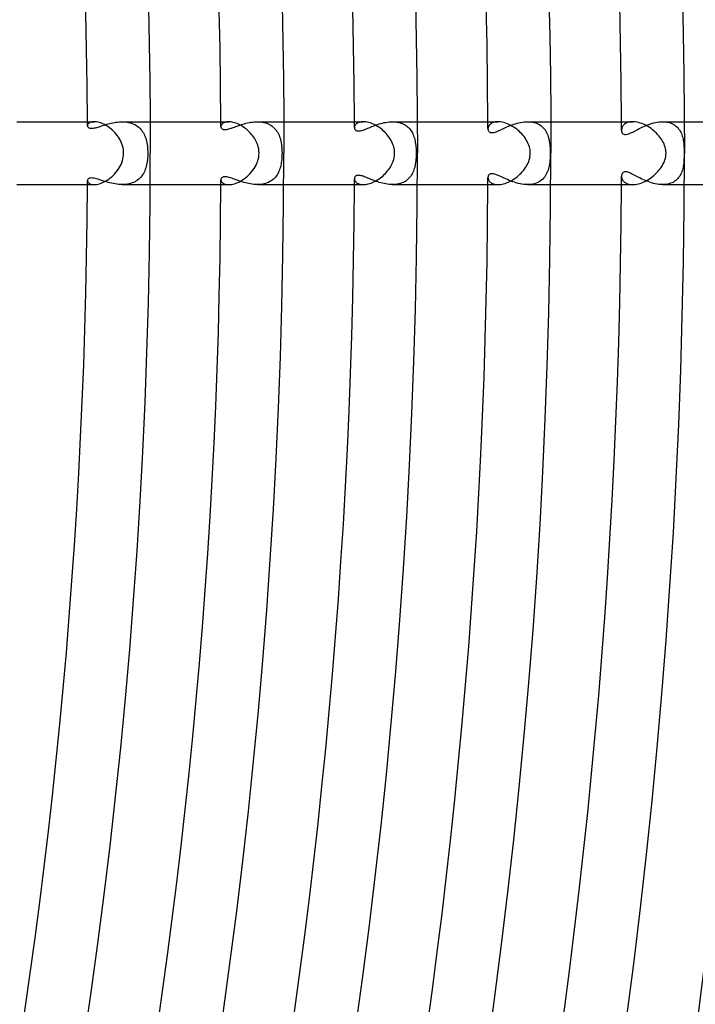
# Model space of a CAD drawing. Header units: millimetres. Extents: x -485 to 485, y -485 to 485.
# Tile 95 of 110: x 371 to 414, y -54 to 8. Entities that reach past the tile are written whole.
import ezdxf

# ---------------------------------------------------------------- set-up
doc = ezdxf.new("R2010")
doc.units = ezdxf.units.MM
doc.layers.add('HIDDEN', color=7, linetype='Continuous')
doc.layers.add('THICK', color=7, linetype='Continuous')

msp = doc.modelspace()

# ---------------------------------------------------------------- linework, layer by layer
at = {"layer": 'HIDDEN'}
for p, q in [((375.585, 1.905), (375.553, 1.876)), ((375.624, 1.931), (375.585, 1.905)), ((375.67, 1.954), (375.624, 1.931)), ((375.724, 1.973), (375.67, 1.954)), ((375.784, 1.988), (375.724, 1.973)), ((375.85, 1.997), (375.784, 1.988)), ((375.923, 2), (375.85, 1.997)), ((376.827, 1.863), (376.921, 1.888)), ((376.921, 1.888), (377.016, 1.911)), ((377.016, 1.911), (377.113, 1.933)), ((377.113, 1.933), (377.211, 1.952)), ((377.211, 1.952), (377.311, 1.968)), ((377.311, 1.968), (377.411, 1.982)), ((377.411, 1.982), (377.512, 1.992)), ((377.512, 1.992), (377.613, 1.998)), ((377.613, 1.998), (377.714, 2)), ((377.714, 2), (377.817, 1.998)), ((377.715, 2), (379.495, 2)), ((377.817, 1.998), (377.919, 1.991)), ((377.919, 1.991), (378.02, 1.978)), ((378.02, 1.978), (378.118, 1.961)), ((378.118, 1.961), (378.214, 1.938)), ((378.214, 1.938), (378.307, 1.91)), ((378.307, 1.91), (378.396, 1.876)), ((384.102, 1.886), (384.07, 1.856)), ((384.141, 1.914), (384.102, 1.886)), ((384.185, 1.938), (384.141, 1.914)), ((384.235, 1.959), (384.185, 1.938)), ((384.291, 1.976), (384.235, 1.959)), ((384.352, 1.989), (384.291, 1.976)), ((384.419, 1.997), (384.352, 1.989)), ((384.49, 2), (384.419, 1.997)), ((385.49, 1.871), (385.59, 1.898)), ((385.59, 1.898), (385.69, 1.923)), ((385.69, 1.923), (385.793, 1.945)), ((385.793, 1.945), (385.896, 1.963)), ((385.896, 1.963), (386.001, 1.979)), ((386.001, 1.979), (386.106, 1.99)), ((386.106, 1.99), (386.211, 1.997)), ((386.211, 1.997), (386.317, 2)), ((386.317, 2), (386.422, 1.997)), ((386.319, 2), (387.995, 2)), ((386.422, 1.997), (386.527, 1.99)), ((386.527, 1.99), (386.629, 1.976)), ((386.629, 1.976), (386.729, 1.957)), ((386.729, 1.957), (386.826, 1.932)), ((386.826, 1.932), (386.92, 1.901)), ((386.92, 1.901), (387.01, 1.864)), ((392.654, 1.891), (392.616, 1.861)), ((392.696, 1.917), (392.654, 1.891)), ((392.744, 1.941), (392.696, 1.917)), ((392.797, 1.961), (392.744, 1.941)), ((392.855, 1.978), (392.797, 1.961)), ((392.919, 1.99), (392.855, 1.978)), ((392.986, 1.997), (392.919, 1.99)), ((393.059, 2), (392.986, 1.997)), ((394.079, 1.86), (394.182, 1.89)), ((394.182, 1.89), (394.285, 1.917)), ((394.285, 1.917), (394.39, 1.941)), ((394.39, 1.941), (394.495, 1.961)), ((394.495, 1.961), (394.601, 1.978)), ((394.601, 1.978), (394.708, 1.99)), ((394.708, 1.99), (394.814, 1.997)), ((394.814, 1.997), (394.919, 2)), ((394.919, 2), (395.022, 1.997)), ((394.919, 2), (396.495, 2)), ((395.022, 1.997), (395.123, 1.989)), ((395.123, 1.989), (395.222, 1.976)), ((395.222, 1.976), (395.318, 1.957)), ((395.318, 1.957), (395.41, 1.933)), ((395.41, 1.933), (395.498, 1.903)), ((395.498, 1.903), (395.583, 1.868)), ((401.202, 1.889), (401.153, 1.853)), ((401.257, 1.921), (401.202, 1.889)), ((401.32, 1.948), (401.257, 1.921)), ((401.389, 1.97), (401.32, 1.948)), ((401.464, 1.986), (401.389, 1.97)), ((401.545, 1.997), (401.464, 1.986)), ((401.632, 2), (401.545, 1.997)), ((402.753, 1.876), (402.86, 1.906)), ((402.86, 1.906), (402.968, 1.933)), ((402.968, 1.933), (403.077, 1.956)), ((403.077, 1.956), (403.187, 1.975)), ((403.187, 1.975), (403.297, 1.988)), ((403.297, 1.988), (403.407, 1.997)), ((403.407, 1.997), (403.516, 2)), ((403.516, 2), (403.626, 1.997)), ((403.517, 2), (404.995, 2)), ((403.626, 1.997), (403.734, 1.987)), ((403.734, 1.987), (403.839, 1.971)), ((403.839, 1.971), (403.941, 1.948)), ((403.941, 1.948), (404.038, 1.919)), ((404.038, 1.919), (404.131, 1.883)), ((404.131, 1.883), (404.218, 1.841)), ((409.752, 1.886), (409.698, 1.849)), ((409.812, 1.919), (409.752, 1.886)), ((409.879, 1.947), (409.812, 1.919)), ((409.952, 1.97), (409.879, 1.947)), ((410.031, 1.986), (409.952, 1.97)), ((410.116, 1.997), (410.031, 1.986)), ((410.206, 2), (410.116, 1.997)), ((411.334, 1.864), (411.444, 1.898)), ((411.444, 1.898), (411.555, 1.927)), ((411.555, 1.927), (411.666, 1.952)), ((411.666, 1.952), (411.778, 1.973)), ((411.778, 1.973), (411.889, 1.988)), ((411.889, 1.988), (412.001, 1.997)), ((412.001, 1.997), (412.111, 2)), ((412.111, 2), (412.219, 1.997)), ((412.112, 2), (413.495, 2)), ((412.219, 1.997), (412.325, 1.987)), ((412.325, 1.987), (412.428, 1.971)), ((412.428, 1.971), (412.526, 1.948)), ((412.526, 1.948), (412.62, 1.919)), ((412.62, 1.919), (412.709, 1.883)), ((412.709, 1.883), (412.794, 1.842)), ((375.499, 1.779), (375.496, 1.746)), ((375.496, 1.746), (375.498, 1.721)), ((375.498, 1.721), (375.505, 1.696)), ((375.51, 1.812), (375.499, 1.779)), ((375.505, 1.696), (375.517, 1.672)), ((375.528, 1.845), (375.51, 1.812)), ((375.517, 1.672), (375.534, 1.651)), ((375.553, 1.876), (375.528, 1.845)), ((375.534, 1.651), (375.555, 1.632)), ((375.555, 1.632), (375.581, 1.615)), ((375.581, 1.615), (375.612, 1.601)), ((375.612, 1.601), (375.647, 1.591)), ((375.647, 1.591), (375.687, 1.584)), ((375.687, 1.584), (375.732, 1.58)), ((375.732, 1.58), (375.782, 1.581)), ((375.782, 1.581), (375.835, 1.586)), ((375.835, 1.586), (375.892, 1.594)), ((375.892, 1.594), (375.954, 1.605)), ((375.954, 1.605), (376.019, 1.62)), ((376.019, 1.62), (376.087, 1.638)), ((376.087, 1.638), (376.159, 1.659)), ((376.159, 1.659), (376.234, 1.681)), ((376.234, 1.681), (376.311, 1.706)), ((376.311, 1.706), (376.391, 1.731)), ((376.391, 1.731), (376.474, 1.757)), ((376.474, 1.757), (376.559, 1.784)), ((376.559, 1.784), (376.646, 1.811)), ((376.646, 1.811), (376.736, 1.838)), ((376.736, 1.838), (376.827, 1.863)), ((378.396, 1.876), (378.481, 1.837)), ((378.481, 1.837), (378.563, 1.794)), ((378.563, 1.794), (378.641, 1.745)), ((378.641, 1.745), (378.714, 1.691)), ((378.714, 1.691), (378.782, 1.633)), ((378.782, 1.633), (378.846, 1.571)), ((378.846, 1.571), (378.906, 1.505)), ((378.906, 1.505), (378.961, 1.435)), ((378.961, 1.435), (379.012, 1.362)), ((379.012, 1.362), (379.059, 1.285)), ((379.059, 1.285), (379.102, 1.204)), ((383.999, 1.723), (383.996, 1.689)), ((383.996, 1.689), (383.999, 1.66)), ((384.008, 1.757), (383.999, 1.723)), ((383.999, 1.66), (384.005, 1.632)), ((384.005, 1.632), (384.017, 1.607)), ((384.023, 1.791), (384.008, 1.757)), ((384.017, 1.607), (384.033, 1.583)), ((384.043, 1.824), (384.023, 1.791)), ((384.033, 1.583), (384.053, 1.561)), ((384.07, 1.856), (384.043, 1.824)), ((384.053, 1.561), (384.077, 1.542)), ((384.077, 1.542), (384.107, 1.526)), ((384.107, 1.526), (384.14, 1.514)), ((384.14, 1.514), (384.179, 1.505)), ((384.179, 1.505), (384.222, 1.501)), ((384.222, 1.501), (384.27, 1.501)), ((384.27, 1.501), (384.321, 1.505)), ((384.321, 1.505), (384.377, 1.513)), ((384.377, 1.513), (384.437, 1.525)), ((384.437, 1.525), (384.5, 1.541)), ((384.5, 1.541), (384.567, 1.56)), ((384.567, 1.56), (384.637, 1.582)), ((384.637, 1.582), (384.71, 1.606)), ((384.71, 1.606), (384.785, 1.633)), ((384.785, 1.633), (384.864, 1.661)), ((384.864, 1.661), (384.945, 1.691)), ((384.945, 1.691), (385.029, 1.721)), ((385.029, 1.721), (385.116, 1.752)), ((385.116, 1.752), (385.206, 1.783)), ((385.206, 1.783), (385.298, 1.813)), ((385.298, 1.813), (385.393, 1.843)), ((385.393, 1.843), (385.49, 1.871)), ((387.01, 1.864), (387.096, 1.821)), ((387.096, 1.821), (387.177, 1.773)), ((387.177, 1.773), (387.253, 1.721)), ((387.253, 1.721), (387.324, 1.663)), ((387.324, 1.663), (387.391, 1.6)), ((387.391, 1.6), (387.453, 1.533)), ((387.453, 1.533), (387.51, 1.462)), ((387.51, 1.462), (387.563, 1.386)), ((387.563, 1.386), (387.611, 1.307)), ((387.611, 1.307), (387.654, 1.224)), ((392.499, 1.658), (392.497, 1.623)), ((392.497, 1.623), (392.499, 1.59)), ((392.506, 1.693), (392.499, 1.658)), ((392.499, 1.59), (392.506, 1.558)), ((392.518, 1.728), (392.506, 1.693)), ((392.506, 1.558), (392.518, 1.528)), ((392.535, 1.763), (392.518, 1.728)), ((392.518, 1.528), (392.535, 1.5)), ((392.557, 1.797), (392.535, 1.763)), ((392.535, 1.5), (392.557, 1.474)), ((392.584, 1.83), (392.557, 1.797)), ((392.557, 1.474), (392.586, 1.451)), ((392.616, 1.861), (392.584, 1.83)), ((392.586, 1.451), (392.621, 1.432)), ((392.621, 1.432), (392.663, 1.418)), ((392.663, 1.418), (392.712, 1.411)), ((392.712, 1.411), (392.766, 1.409)), ((392.766, 1.409), (392.826, 1.415)), ((392.826, 1.415), (392.891, 1.426)), ((392.891, 1.426), (392.961, 1.443)), ((392.961, 1.443), (393.033, 1.465)), ((393.033, 1.465), (393.107, 1.491)), ((393.107, 1.491), (393.185, 1.52)), ((393.185, 1.52), (393.263, 1.551)), ((393.263, 1.551), (393.343, 1.583)), ((393.343, 1.583), (393.426, 1.617)), ((393.426, 1.617), (393.511, 1.652)), ((393.511, 1.652), (393.599, 1.688)), ((393.599, 1.688), (393.69, 1.724)), ((393.69, 1.724), (393.784, 1.759)), ((393.784, 1.759), (393.88, 1.794)), ((393.88, 1.794), (393.978, 1.828)), ((393.978, 1.828), (394.079, 1.86)), ((395.583, 1.868), (395.663, 1.828)), ((395.663, 1.828), (395.739, 1.784)), ((395.739, 1.784), (395.81, 1.735)), ((395.81, 1.735), (395.876, 1.681)), ((395.876, 1.681), (395.939, 1.624)), ((395.939, 1.624), (395.996, 1.563)), ((395.996, 1.563), (396.05, 1.498)), ((396.05, 1.498), (396.099, 1.429)), ((396.099, 1.429), (396.144, 1.358)), ((396.144, 1.358), (396.185, 1.284)), ((396.185, 1.284), (396.222, 1.206)), ((401, 1.593), (400.997, 1.549)), ((400.997, 1.549), (400.999, 1.512)), ((400.999, 1.512), (401.006, 1.476)), ((401.009, 1.638), (401, 1.593)), ((401.006, 1.476), (401.018, 1.443)), ((401.024, 1.684), (401.009, 1.638)), ((401.018, 1.443), (401.034, 1.411)), ((401.046, 1.729), (401.024, 1.684)), ((401.034, 1.411), (401.055, 1.382)), ((401.075, 1.772), (401.046, 1.729)), ((401.055, 1.382), (401.081, 1.357)), ((401.111, 1.814), (401.075, 1.772)), ((401.081, 1.357), (401.111, 1.336)), ((401.153, 1.853), (401.111, 1.814)), ((401.111, 1.336), (401.147, 1.32)), ((401.147, 1.32), (401.188, 1.31)), ((401.188, 1.31), (401.233, 1.305)), ((401.233, 1.305), (401.284, 1.306)), ((401.284, 1.306), (401.339, 1.313)), ((401.339, 1.313), (401.397, 1.325)), ((401.397, 1.325), (401.46, 1.343)), ((401.46, 1.343), (401.526, 1.366)), ((401.526, 1.366), (401.595, 1.393)), ((401.595, 1.393), (401.668, 1.424)), ((401.668, 1.424), (401.743, 1.457)), ((401.743, 1.457), (401.821, 1.493)), ((401.821, 1.493), (401.901, 1.53)), ((401.901, 1.53), (401.983, 1.569)), ((401.983, 1.569), (402.069, 1.609)), ((402.069, 1.609), (402.159, 1.649)), ((402.159, 1.649), (402.251, 1.689)), ((402.251, 1.689), (402.346, 1.729)), ((402.346, 1.729), (402.444, 1.769)), ((402.444, 1.769), (402.545, 1.806)), ((402.545, 1.806), (402.648, 1.842)), ((402.648, 1.842), (402.753, 1.876)), ((404.218, 1.841), (404.301, 1.793)), ((404.301, 1.793), (404.377, 1.739)), ((404.377, 1.739), (404.449, 1.681)), ((404.449, 1.681), (404.515, 1.617)), ((404.515, 1.617), (404.575, 1.548)), ((404.575, 1.548), (404.631, 1.475)), ((404.631, 1.475), (404.681, 1.397)), ((404.681, 1.397), (404.726, 1.316)), ((404.726, 1.316), (404.767, 1.231)), ((409.5, 1.515), (409.497, 1.464)), ((409.497, 1.464), (409.504, 1.397)), ((409.509, 1.566), (409.5, 1.515)), ((409.504, 1.397), (409.521, 1.335)), ((409.525, 1.618), (409.509, 1.566)), ((409.521, 1.335), (409.55, 1.28)), ((409.547, 1.668), (409.525, 1.618)), ((409.575, 1.717), (409.547, 1.668)), ((409.55, 1.28), (409.591, 1.236)), ((409.609, 1.764), (409.575, 1.717)), ((409.65, 1.808), (409.609, 1.764)), ((409.698, 1.849), (409.65, 1.808)), ((409.962, 1.229), (410.051, 1.265)), ((410.051, 1.265), (410.135, 1.305)), ((410.135, 1.305), (410.21, 1.343)), ((410.21, 1.343), (410.286, 1.382)), ((410.286, 1.382), (410.365, 1.424)), ((410.365, 1.424), (410.448, 1.468)), ((410.448, 1.468), (410.535, 1.514)), ((410.535, 1.514), (410.625, 1.561)), ((410.625, 1.561), (410.719, 1.608)), ((410.719, 1.608), (410.816, 1.655)), ((410.816, 1.655), (410.915, 1.701)), ((410.915, 1.701), (411.017, 1.745)), ((411.017, 1.745), (411.121, 1.787)), ((411.121, 1.787), (411.227, 1.827)), ((411.227, 1.827), (411.334, 1.864)), ((412.794, 1.842), (412.873, 1.794)), ((412.873, 1.794), (412.946, 1.742)), ((412.946, 1.742), (413.014, 1.684)), ((413.014, 1.684), (413.076, 1.622)), ((413.076, 1.622), (413.134, 1.555)), ((413.134, 1.555), (413.186, 1.484)), ((413.186, 1.484), (413.232, 1.409)), ((413.232, 1.409), (413.274, 1.331)), ((413.274, 1.331), (413.31, 1.251)), ((379.102, 1.204), (379.14, 1.121)), ((379.14, 1.121), (379.175, 1.035)), ((379.175, 1.035), (379.206, 0.946)), ((379.206, 0.946), (379.233, 0.854)), ((379.233, 0.854), (379.258, 0.758)), ((379.258, 0.758), (379.279, 0.659)), ((379.279, 0.659), (379.297, 0.556)), ((387.654, 1.224), (387.694, 1.138)), ((387.694, 1.138), (387.729, 1.048)), ((387.729, 1.048), (387.759, 0.955)), ((387.759, 0.955), (387.787, 0.859)), ((387.787, 0.859), (387.81, 0.76)), ((387.81, 0.76), (387.83, 0.657)), ((387.83, 0.657), (387.847, 0.552)), ((396.222, 1.206), (396.255, 1.127)), ((396.255, 1.127), (396.285, 1.044)), ((396.285, 1.044), (396.311, 0.959)), ((396.311, 0.959), (396.334, 0.872)), ((396.334, 0.872), (396.354, 0.781)), ((396.354, 0.781), (396.372, 0.689)), ((396.372, 0.689), (396.386, 0.595)), ((404.767, 1.231), (404.802, 1.143)), ((404.802, 1.143), (404.833, 1.051)), ((404.833, 1.051), (404.86, 0.956)), ((404.86, 0.956), (404.883, 0.858)), ((404.883, 0.858), (404.903, 0.758)), ((404.903, 0.758), (404.919, 0.655)), ((404.919, 0.655), (404.932, 0.55)), ((409.591, 1.236), (409.643, 1.203)), ((409.643, 1.203), (409.707, 1.185)), ((409.707, 1.185), (409.783, 1.184)), ((409.783, 1.184), (409.87, 1.2)), ((409.87, 1.2), (409.962, 1.229)), ((413.31, 1.251), (413.342, 1.168)), ((413.342, 1.168), (413.37, 1.084)), ((413.37, 1.084), (413.394, 0.997)), ((413.394, 0.997), (413.414, 0.909)), ((413.414, 0.909), (413.431, 0.818)), ((413.431, 0.818), (413.445, 0.724)), ((413.445, 0.724), (413.457, 0.627)), ((413.457, 0.627), (413.466, 0.527)), ((379.297, 0.556), (379.311, 0.449)), ((379.311, 0.449), (379.323, 0.34)), ((379.323, 0.34), (379.331, 0.227)), ((379.331, 0.227), (379.336, 0.113)), ((379.336, 0.113), (379.338, 0)), ((379.338, 0), (379.336, -0.108)), ((387.847, 0.552), (387.86, 0.445)), ((387.86, 0.445), (387.871, 0.335)), ((387.871, 0.335), (387.878, 0.224)), ((387.878, 0.224), (387.882, 0.112)), ((387.882, 0.112), (387.884, 0)), ((387.884, 0), (387.883, -0.101)), ((396.386, 0.595), (396.398, 0.498)), ((396.398, 0.498), (396.408, 0.4)), ((396.408, 0.4), (396.415, 0.301)), ((396.415, 0.301), (396.42, 0.201)), ((396.42, 0.201), (396.423, 0.101)), ((396.423, 0.101), (396.424, 0)), ((396.424, 0), (396.423, -0.128)), ((404.932, 0.55), (404.942, 0.442)), ((404.942, 0.442), (404.949, 0.334)), ((404.949, 0.334), (404.954, 0.224)), ((404.954, 0.224), (404.957, 0.112)), ((404.958, 0), (404.956, -0.17)), ((404.957, 0.112), (404.958, 0)), ((413.466, 0.527), (413.473, 0.425)), ((413.473, 0.425), (413.478, 0.32)), ((413.478, 0.32), (413.481, 0.214)), ((413.481, 0.214), (413.483, 0.107)), ((413.483, 0.107), (413.484, 0)), ((413.484, 0), (413.484, -0.089)), ((379.3, -0.537), (379.282, -0.64)), ((379.313, -0.431), (379.3, -0.537)), ((379.324, -0.324), (379.313, -0.431)), ((379.332, -0.216), (379.324, -0.324)), ((379.336, -0.108), (379.332, -0.216)), ((387.84, -0.601), (387.823, -0.697)), ((387.853, -0.504), (387.84, -0.601)), ((387.865, -0.405), (387.853, -0.504)), ((387.873, -0.304), (387.865, -0.405)), ((387.879, -0.203), (387.873, -0.304)), ((387.883, -0.101), (387.879, -0.203)), ((396.386, -0.596), (396.371, -0.696)), ((396.399, -0.489), (396.386, -0.596)), ((396.41, -0.375), (396.399, -0.489)), ((396.418, -0.254), (396.41, -0.375)), ((396.423, -0.128), (396.418, -0.254)), ((404.927, -0.589), (404.914, -0.691)), ((404.939, -0.469), (404.927, -0.589)), ((404.949, -0.329), (404.939, -0.469)), ((404.956, -0.17), (404.949, -0.329)), ((413.465, -0.541), (413.456, -0.633)), ((413.471, -0.45), (413.465, -0.541)), ((413.476, -0.36), (413.471, -0.45)), ((413.48, -0.269), (413.476, -0.36)), ((413.482, -0.179), (413.48, -0.269)), ((413.484, -0.089), (413.482, -0.179)), ((379.101, -1.206), (379.056, -1.289)), ((379.141, -1.119), (379.101, -1.206)), ((379.177, -1.029), (379.141, -1.119)), ((379.209, -0.936), (379.177, -1.029)), ((379.237, -0.84), (379.209, -0.936)), ((379.262, -0.741), (379.237, -0.84)), ((379.282, -0.64), (379.262, -0.741)), ((387.655, -1.224), (387.613, -1.303)), ((387.692, -1.141), (387.655, -1.224)), ((387.725, -1.057), (387.692, -1.141)), ((387.755, -0.97), (387.725, -1.057)), ((387.781, -0.881), (387.755, -0.97)), ((387.804, -0.79), (387.781, -0.881)), ((387.823, -0.697), (387.804, -0.79)), ((396.211, -1.23), (396.17, -1.311)), ((396.247, -1.147), (396.211, -1.23)), ((396.279, -1.061), (396.247, -1.147)), ((396.307, -0.973), (396.279, -1.061)), ((396.332, -0.883), (396.307, -0.973)), ((396.353, -0.79), (396.332, -0.883)), ((396.371, -0.696), (396.353, -0.79)), ((404.791, -1.171), (404.754, -1.26)), ((404.824, -1.08), (404.791, -1.171)), ((404.852, -0.986), (404.824, -1.08)), ((404.877, -0.889), (404.852, -0.986)), ((404.897, -0.791), (404.877, -0.889)), ((404.914, -0.691), (404.897, -0.791)), ((409.573, -1.252), (409.546, -1.287)), ((409.606, -1.224), (409.573, -1.252)), ((409.645, -1.202), (409.606, -1.224)), ((409.689, -1.188), (409.645, -1.202)), ((409.74, -1.183), (409.689, -1.188)), ((409.796, -1.185), (409.74, -1.183)), ((409.857, -1.196), (409.796, -1.185)), ((409.922, -1.215), (409.857, -1.196)), ((409.992, -1.24), (409.922, -1.215)), ((410.065, -1.272), (409.992, -1.24)), ((413.311, -1.249), (413.275, -1.33)), ((413.343, -1.166), (413.311, -1.249)), ((413.371, -1.081), (413.343, -1.166)), ((413.395, -0.994), (413.371, -1.081)), ((413.415, -0.905), (413.395, -0.994)), ((413.431, -0.816), (413.415, -0.905)), ((413.445, -0.725), (413.431, -0.816)), ((413.456, -0.633), (413.445, -0.725)), ((375.501, -1.709), (375.496, -1.746)), ((375.496, -1.746), (375.5, -1.782)), ((375.5, -1.782), (375.513, -1.818)), ((375.517, -1.674), (375.501, -1.709)), ((375.513, -1.818), (375.534, -1.853)), ((375.542, -1.643), (375.517, -1.674)), ((375.534, -1.853), (375.564, -1.887)), ((375.578, -1.617), (375.542, -1.643)), ((375.624, -1.597), (375.578, -1.617)), ((375.68, -1.585), (375.624, -1.597)), ((375.745, -1.58), (375.68, -1.585)), ((375.82, -1.584), (375.745, -1.58)), ((375.9, -1.595), (375.82, -1.584)), ((375.983, -1.612), (375.9, -1.595)), ((376.068, -1.633), (375.983, -1.612)), ((376.154, -1.657), (376.068, -1.633)), ((376.24, -1.683), (376.154, -1.657)), ((376.329, -1.711), (376.24, -1.683)), ((376.422, -1.741), (376.329, -1.711)), ((376.518, -1.771), (376.422, -1.741)), ((376.617, -1.802), (376.518, -1.771)), ((376.718, -1.833), (376.617, -1.802)), ((376.823, -1.862), (376.718, -1.833)), ((376.929, -1.89), (376.823, -1.862)), ((378.437, -1.858), (378.344, -1.896)), ((378.526, -1.815), (378.437, -1.858)), ((378.609, -1.766), (378.526, -1.815)), ((378.688, -1.711), (378.609, -1.766)), ((378.761, -1.652), (378.688, -1.711)), ((378.83, -1.588), (378.761, -1.652)), ((378.894, -1.519), (378.83, -1.588)), ((378.953, -1.446), (378.894, -1.519)), ((379.007, -1.37), (378.953, -1.446)), ((379.056, -1.289), (379.007, -1.37)), ((384, -1.654), (383.996, -1.689)), ((383.996, -1.689), (384, -1.728)), ((384.009, -1.622), (384, -1.654)), ((384, -1.728), (384.012, -1.768)), ((384.026, -1.592), (384.009, -1.622)), ((384.012, -1.768), (384.032, -1.808)), ((384.048, -1.565), (384.026, -1.592)), ((384.032, -1.808), (384.06, -1.846)), ((384.077, -1.542), (384.048, -1.565)), ((384.06, -1.846), (384.097, -1.881)), ((384.113, -1.524), (384.077, -1.542)), ((384.154, -1.51), (384.113, -1.524)), ((384.203, -1.502), (384.154, -1.51)), ((384.257, -1.5), (384.203, -1.502)), ((384.316, -1.504), (384.257, -1.5)), ((384.381, -1.513), (384.316, -1.504)), ((384.451, -1.528), (384.381, -1.513)), ((384.525, -1.548), (384.451, -1.528)), ((384.604, -1.571), (384.525, -1.548)), ((384.686, -1.598), (384.604, -1.571)), ((384.771, -1.628), (384.686, -1.598)), ((384.86, -1.66), (384.771, -1.628)), ((384.951, -1.693), (384.86, -1.66)), ((385.045, -1.727), (384.951, -1.693)), ((385.142, -1.761), (385.045, -1.727)), ((385.241, -1.794), (385.142, -1.761)), ((385.343, -1.827), (385.241, -1.794)), ((385.447, -1.859), (385.343, -1.827)), ((385.552, -1.888), (385.447, -1.859)), ((387.025, -1.857), (386.935, -1.895)), ((387.11, -1.813), (387.025, -1.857)), ((387.19, -1.765), (387.11, -1.813)), ((387.265, -1.711), (387.19, -1.765)), ((387.335, -1.653), (387.265, -1.711)), ((387.4, -1.591), (387.335, -1.653)), ((387.461, -1.524), (387.4, -1.591)), ((387.516, -1.454), (387.461, -1.524)), ((387.567, -1.38), (387.516, -1.454)), ((387.613, -1.303), (387.567, -1.38)), ((392.499, -1.593), (392.497, -1.623)), ((392.497, -1.623), (392.499, -1.66)), ((392.505, -1.564), (392.499, -1.593)), ((392.499, -1.66), (392.508, -1.698)), ((392.515, -1.535), (392.505, -1.564)), ((392.508, -1.698), (392.521, -1.736)), ((392.529, -1.509), (392.515, -1.535)), ((392.521, -1.736), (392.541, -1.774)), ((392.548, -1.484), (392.529, -1.509)), ((392.541, -1.774), (392.567, -1.81)), ((392.571, -1.462), (392.548, -1.484)), ((392.567, -1.81), (392.598, -1.845)), ((392.599, -1.443), (392.571, -1.462)), ((392.598, -1.845), (392.636, -1.878)), ((392.632, -1.428), (392.599, -1.443)), ((392.67, -1.417), (392.632, -1.428)), ((392.636, -1.878), (392.679, -1.907)), ((392.712, -1.411), (392.67, -1.417)), ((392.759, -1.409), (392.712, -1.411)), ((392.811, -1.413), (392.759, -1.409)), ((392.866, -1.421), (392.811, -1.413)), ((392.926, -1.434), (392.866, -1.421)), ((392.988, -1.451), (392.926, -1.434)), ((393.054, -1.472), (392.988, -1.451)), ((393.123, -1.497), (393.054, -1.472)), ((393.195, -1.524), (393.123, -1.497)), ((393.27, -1.554), (393.195, -1.524)), ((393.348, -1.585), (393.27, -1.554)), ((393.429, -1.619), (393.348, -1.585)), ((393.514, -1.653), (393.429, -1.619)), ((393.601, -1.689), (393.514, -1.653)), ((393.691, -1.724), (393.601, -1.689)), ((393.784, -1.76), (393.691, -1.724)), ((393.88, -1.794), (393.784, -1.76)), ((393.977, -1.828), (393.88, -1.794)), ((394.077, -1.859), (393.977, -1.828)), ((394.178, -1.889), (394.077, -1.859)), ((395.598, -1.861), (395.511, -1.898)), ((395.68, -1.819), (395.598, -1.861)), ((395.758, -1.771), (395.68, -1.819)), ((395.832, -1.718), (395.758, -1.771)), ((395.9, -1.661), (395.832, -1.718)), ((395.963, -1.599), (395.9, -1.661)), ((396.022, -1.533), (395.963, -1.599)), ((396.076, -1.462), (396.022, -1.533)), ((396.126, -1.388), (396.076, -1.462)), ((396.17, -1.311), (396.126, -1.388)), ((401.002, -1.497), (400.997, -1.549)), ((400.997, -1.549), (401, -1.59)), ((401, -1.59), (401.008, -1.633)), ((401.015, -1.449), (401.002, -1.497)), ((401.008, -1.633), (401.021, -1.675)), ((401.037, -1.407), (401.015, -1.449)), ((401.021, -1.675), (401.04, -1.717)), ((401.067, -1.37), (401.037, -1.407)), ((401.04, -1.717), (401.065, -1.758)), ((401.065, -1.758), (401.096, -1.798)), ((401.106, -1.34), (401.067, -1.37)), ((401.096, -1.798), (401.132, -1.835)), ((401.154, -1.318), (401.106, -1.34)), ((401.132, -1.835), (401.174, -1.87)), ((401.211, -1.306), (401.154, -1.318)), ((401.174, -1.87), (401.222, -1.902)), ((401.275, -1.305), (401.211, -1.306)), ((401.347, -1.314), (401.275, -1.305)), ((401.426, -1.333), (401.347, -1.314)), ((401.507, -1.359), (401.426, -1.333)), ((401.591, -1.391), (401.507, -1.359)), ((401.675, -1.427), (401.591, -1.391)), ((401.76, -1.465), (401.675, -1.427)), ((401.848, -1.506), (401.76, -1.465)), ((401.94, -1.549), (401.848, -1.506)), ((402.036, -1.593), (401.94, -1.549)), ((402.136, -1.639), (402.036, -1.593)), ((402.239, -1.684), (402.136, -1.639)), ((402.346, -1.729), (402.239, -1.684)), ((402.457, -1.773), (402.346, -1.729)), ((402.569, -1.815), (402.457, -1.773)), ((402.684, -1.854), (402.569, -1.815)), ((402.801, -1.89), (402.684, -1.854)), ((404.162, -1.869), (404.067, -1.908)), ((404.252, -1.822), (404.162, -1.869)), ((404.335, -1.77), (404.252, -1.822)), ((404.413, -1.711), (404.335, -1.77)), ((404.484, -1.648), (404.413, -1.711)), ((404.549, -1.579), (404.484, -1.648)), ((404.609, -1.505), (404.549, -1.579)), ((404.662, -1.428), (404.609, -1.505)), ((404.711, -1.346), (404.662, -1.428)), ((404.754, -1.26), (404.711, -1.346)), ((409.501, -1.416), (409.497, -1.464)), ((409.497, -1.464), (409.5, -1.51)), ((409.5, -1.51), (409.507, -1.556)), ((409.51, -1.369), (409.501, -1.416)), ((409.507, -1.556), (409.52, -1.602)), ((409.525, -1.326), (409.51, -1.369)), ((409.52, -1.602), (409.537, -1.649)), ((409.546, -1.287), (409.525, -1.326)), ((409.537, -1.649), (409.561, -1.695)), ((409.561, -1.695), (409.59, -1.739)), ((409.59, -1.739), (409.625, -1.782)), ((409.625, -1.782), (409.666, -1.823)), ((409.666, -1.823), (409.713, -1.861)), ((409.713, -1.861), (409.766, -1.895)), ((410.141, -1.308), (410.065, -1.272)), ((410.22, -1.348), (410.141, -1.308)), ((410.301, -1.39), (410.22, -1.348)), ((410.384, -1.434), (410.301, -1.39)), ((410.472, -1.481), (410.384, -1.434)), ((410.564, -1.529), (410.472, -1.481)), ((410.659, -1.578), (410.564, -1.529)), ((410.759, -1.627), (410.659, -1.578)), ((410.861, -1.676), (410.759, -1.627)), ((410.967, -1.724), (410.861, -1.676)), ((411.076, -1.77), (410.967, -1.724)), ((411.188, -1.813), (411.076, -1.77)), ((411.3, -1.853), (411.188, -1.813)), ((411.415, -1.889), (411.3, -1.853)), ((412.799, -1.839), (412.715, -1.88)), ((412.877, -1.791), (412.799, -1.839)), ((412.95, -1.738), (412.877, -1.791)), ((413.017, -1.681), (412.95, -1.738)), ((413.079, -1.618), (413.017, -1.681)), ((413.136, -1.552), (413.079, -1.618)), ((413.187, -1.482), (413.136, -1.552)), ((413.233, -1.407), (413.187, -1.482)), ((413.275, -1.33), (413.233, -1.407)), ((375.564, -1.887), (375.603, -1.918)), ((375.603, -1.918), (375.65, -1.945)), ((375.65, -1.945), (375.706, -1.968)), ((375.706, -1.968), (375.77, -1.985)), ((375.77, -1.985), (375.843, -1.996)), ((375.843, -1.996), (375.923, -2)), ((377.038, -1.916), (376.929, -1.89)), ((377.148, -1.94), (377.038, -1.916)), ((377.259, -1.96), (377.148, -1.94)), ((377.372, -1.977), (377.259, -1.96)), ((377.486, -1.989), (377.372, -1.977)), ((377.601, -1.997), (377.486, -1.989)), ((377.715, -2), (377.601, -1.997)), ((377.825, -1.997), (377.715, -2)), ((377.715, -2), (379.495, -2)), ((377.934, -1.989), (377.825, -1.997)), ((378.041, -1.975), (377.934, -1.989)), ((378.146, -1.955), (378.041, -1.975)), ((378.246, -1.929), (378.146, -1.955)), ((378.344, -1.896), (378.246, -1.929)), ((384.097, -1.881), (384.142, -1.914)), ((384.142, -1.914), (384.195, -1.943)), ((384.195, -1.943), (384.256, -1.967)), ((384.256, -1.967), (384.326, -1.985)), ((384.326, -1.985), (384.404, -1.996)), ((384.404, -1.996), (384.489, -2)), ((385.66, -1.916), (385.552, -1.888)), ((385.768, -1.94), (385.66, -1.916)), ((385.878, -1.96), (385.768, -1.94)), ((385.988, -1.977), (385.878, -1.96)), ((386.098, -1.99), (385.988, -1.977)), ((386.209, -1.997), (386.098, -1.99)), ((386.319, -2), (386.209, -1.997)), ((386.428, -1.997), (386.319, -2)), ((386.319, -2), (387.995, -2)), ((386.536, -1.989), (386.428, -1.997)), ((386.641, -1.974), (386.536, -1.989)), ((386.743, -1.954), (386.641, -1.974)), ((386.841, -1.927), (386.743, -1.954)), ((386.935, -1.895), (386.841, -1.927)), ((392.679, -1.907), (392.729, -1.934)), ((392.729, -1.934), (392.784, -1.957)), ((392.784, -1.957), (392.845, -1.975)), ((392.845, -1.975), (392.911, -1.989)), ((392.911, -1.989), (392.983, -1.997)), ((392.983, -1.997), (393.059, -2)), ((394.281, -1.916), (394.178, -1.889)), ((394.386, -1.94), (394.281, -1.916)), ((394.492, -1.96), (394.386, -1.94)), ((394.598, -1.977), (394.492, -1.96)), ((394.705, -1.99), (394.598, -1.977)), ((394.811, -1.997), (394.705, -1.99)), ((394.917, -2), (394.811, -1.997)), ((395.022, -1.997), (394.917, -2)), ((394.919, -2), (396.495, -2)), ((395.125, -1.989), (395.022, -1.997)), ((395.226, -1.975), (395.125, -1.989)), ((395.325, -1.955), (395.226, -1.975)), ((395.42, -1.93), (395.325, -1.955)), ((395.511, -1.898), (395.42, -1.93)), ((401.222, -1.902), (401.276, -1.93)), ((401.276, -1.93), (401.336, -1.954)), ((401.336, -1.954), (401.402, -1.973)), ((401.402, -1.973), (401.473, -1.988)), ((401.473, -1.988), (401.549, -1.997)), ((401.549, -1.997), (401.631, -2)), ((402.919, -1.921), (402.801, -1.89)), ((403.039, -1.948), (402.919, -1.921)), ((403.159, -1.97), (403.039, -1.948)), ((403.28, -1.987), (403.159, -1.97)), ((403.399, -1.997), (403.28, -1.987)), ((403.517, -2), (403.399, -1.997)), ((403.635, -1.996), (403.517, -2)), ((403.517, -2), (404.995, -2)), ((403.749, -1.985), (403.635, -1.996)), ((403.86, -1.967), (403.749, -1.985)), ((403.966, -1.941), (403.86, -1.967)), ((404.067, -1.908), (403.966, -1.941)), ((409.766, -1.895), (409.825, -1.925)), ((409.825, -1.925), (409.889, -1.951)), ((409.889, -1.951), (409.96, -1.972)), ((409.96, -1.972), (410.037, -1.987)), ((410.037, -1.987), (410.119, -1.997)), ((410.119, -1.997), (410.206, -2)), ((411.531, -1.921), (411.415, -1.889)), ((411.648, -1.949), (411.531, -1.921)), ((411.765, -1.971), (411.648, -1.949)), ((411.882, -1.987), (411.765, -1.971)), ((411.998, -1.997), (411.882, -1.987)), ((412.113, -2), (411.998, -1.997)), ((412.112, -2), (413.495, -2)), ((412.223, -1.997), (412.113, -2)), ((412.33, -1.987), (412.223, -1.997)), ((412.433, -1.97), (412.33, -1.987)), ((412.532, -1.946), (412.433, -1.97)), ((412.626, -1.916), (412.532, -1.946)), ((412.715, -1.88), (412.626, -1.916))]:
    msp.add_line(p, q, dxfattribs=at)
for radius, start, end in [(375.5, 0.26648, 0.30516), (384, 0.25199, 0.2984), (392.5, 0.23692, 0.29198), (401, 0.22133, 0.28579), (409.5, 0.20489, 0.27983), (375.5, 359.69484, 359.73352), (384, 359.7016, 359.74801), (392.5, 359.70802, 359.76308), (401, 359.71421, 359.77867), (409.5, 359.72017, 359.79511)]:
    msp.add_arc((0, 0), radius, start, end, dxfattribs=at)
at = {"layer": 'THICK'}
for p, q in [((413.377, 10.089), (413.431, 7.567)), ((387.884, 9.467), (387.935, 7.1)), ((396.382, 9.674), (396.434, 7.256)), ((404.879, 9.881), (404.932, 7.411)), ((379.387, 9.259), (379.436, 6.945)), ((413.431, 7.567), (413.469, 5.045)), ((379.436, 6.945), (379.472, 4.63)), ((387.935, 7.1), (387.971, 4.734)), ((396.434, 7.256), (396.47, 4.837)), ((404.932, 7.411), (404.97, 4.941)), ((413.469, 5.045), (413.492, 2.522)), ((379.472, 4.63), (379.493, 2.315)), ((387.971, 4.734), (387.993, 2.367)), ((396.47, 4.837), (396.493, 2.419)), ((404.97, 4.941), (404.992, 2.471)), ((413.492, 2.522), (413.5, 0)), ((370.995, 2), (375.923, 2)), ((376, 1.997), (375.923, 2)), ((376.081, 1.987), (376, 1.997)), ((376.166, 1.971), (376.081, 1.987)), ((376.255, 1.948), (376.166, 1.971)), ((376.347, 1.919), (376.255, 1.948)), ((376.441, 1.882), (376.347, 1.919)), ((376.536, 1.839), (376.441, 1.882)), ((379.493, 2.315), (379.5, 0)), ((379.495, 2), (384.49, 2)), ((384.559, 1.998), (384.49, 2)), ((384.632, 1.991), (384.559, 1.998)), ((384.707, 1.978), (384.632, 1.991)), ((384.785, 1.961), (384.707, 1.978)), ((384.865, 1.939), (384.785, 1.961)), ((384.947, 1.912), (384.865, 1.939)), ((385.029, 1.88), (384.947, 1.912)), ((385.111, 1.844), (385.029, 1.88)), ((387.993, 2.367), (388, 0)), ((387.995, 2), (393.06, 2)), ((393.135, 1.997), (393.059, 2)), ((393.215, 1.989), (393.135, 1.997)), ((393.298, 1.976), (393.215, 1.989)), ((393.384, 1.956), (393.298, 1.976)), ((393.472, 1.931), (393.384, 1.956)), ((393.563, 1.901), (393.472, 1.931)), ((393.653, 1.865), (393.563, 1.901)), ((396.493, 2.419), (396.5, 0)), ((396.495, 2), (401.632, 2)), ((401.715, 1.997), (401.632, 2)), ((401.803, 1.988), (401.715, 1.997)), ((401.893, 1.973), (401.803, 1.988)), ((401.986, 1.951), (401.893, 1.973)), ((402.08, 1.924), (401.986, 1.951)), ((402.176, 1.891), (402.08, 1.924)), ((402.272, 1.852), (402.176, 1.891)), ((404.992, 2.471), (405, 0)), ((404.995, 2), (410.206, 2)), ((410.297, 1.997), (410.206, 2)), ((410.391, 1.987), (410.297, 1.997)), ((410.488, 1.97), (410.391, 1.987)), ((410.587, 1.947), (410.488, 1.97)), ((410.688, 1.918), (410.587, 1.947)), ((410.789, 1.882), (410.688, 1.918)), ((410.891, 1.841), (410.789, 1.882)), ((413.495, 2), (418.783, 2)), ((376.631, 1.79), (376.536, 1.839)), ((376.726, 1.734), (376.631, 1.79)), ((376.82, 1.673), (376.726, 1.734)), ((376.912, 1.606), (376.82, 1.673)), ((377.002, 1.534), (376.912, 1.606)), ((377.09, 1.458), (377.002, 1.534)), ((377.174, 1.377), (377.09, 1.458)), ((377.255, 1.292), (377.174, 1.377)), ((377.332, 1.203), (377.255, 1.292)), ((385.194, 1.803), (385.111, 1.844)), ((385.276, 1.758), (385.194, 1.803)), ((385.358, 1.709), (385.276, 1.758)), ((385.439, 1.655), (385.358, 1.709)), ((385.518, 1.599), (385.439, 1.655)), ((385.596, 1.538), (385.518, 1.599)), ((385.671, 1.475), (385.596, 1.538)), ((385.745, 1.408), (385.671, 1.475)), ((385.815, 1.339), (385.745, 1.408)), ((385.883, 1.267), (385.815, 1.339)), ((385.948, 1.192), (385.883, 1.267)), ((393.744, 1.823), (393.653, 1.865)), ((393.835, 1.777), (393.744, 1.823)), ((393.925, 1.726), (393.835, 1.777)), ((394.015, 1.669), (393.925, 1.726)), ((394.103, 1.609), (394.015, 1.669)), ((394.19, 1.544), (394.103, 1.609)), ((394.274, 1.476), (394.19, 1.544)), ((394.355, 1.403), (394.274, 1.476)), ((394.434, 1.327), (394.355, 1.403)), ((394.51, 1.248), (394.434, 1.327)), ((402.367, 1.809), (402.272, 1.852)), ((402.461, 1.76), (402.367, 1.809)), ((402.555, 1.706), (402.461, 1.76)), ((402.647, 1.648), (402.555, 1.706)), ((402.737, 1.585), (402.647, 1.648)), ((402.826, 1.519), (402.737, 1.585)), ((402.911, 1.449), (402.826, 1.519)), ((402.994, 1.376), (402.911, 1.449)), ((403.074, 1.299), (402.994, 1.376)), ((403.15, 1.22), (403.074, 1.299)), ((410.991, 1.794), (410.891, 1.841)), ((411.091, 1.742), (410.991, 1.794)), ((411.189, 1.686), (411.091, 1.742)), ((411.285, 1.625), (411.189, 1.686)), ((411.379, 1.559), (411.285, 1.625)), ((411.47, 1.49), (411.379, 1.559)), ((411.558, 1.418), (411.47, 1.49)), ((411.642, 1.343), (411.558, 1.418)), ((411.723, 1.266), (411.642, 1.343)), ((411.799, 1.186), (411.723, 1.266)), ((377.405, 1.11), (377.332, 1.203)), ((377.473, 1.013), (377.405, 1.11)), ((377.536, 0.913), (377.473, 1.013)), ((377.593, 0.81), (377.536, 0.913)), ((377.644, 0.704), (377.593, 0.81)), ((377.689, 0.596), (377.644, 0.704)), ((386.011, 1.115), (385.948, 1.192)), ((386.069, 1.035), (386.011, 1.115)), ((386.125, 0.953), (386.069, 1.035)), ((386.176, 0.869), (386.125, 0.953)), ((386.223, 0.783), (386.176, 0.869)), ((386.266, 0.695), (386.223, 0.783)), ((386.305, 0.605), (386.266, 0.695)), ((394.582, 1.166), (394.51, 1.248)), ((394.651, 1.081), (394.582, 1.166)), ((394.715, 0.993), (394.651, 1.081)), ((394.775, 0.902), (394.715, 0.993)), ((394.83, 0.809), (394.775, 0.902)), ((394.879, 0.714), (394.83, 0.809)), ((394.924, 0.617), (394.879, 0.714)), ((403.222, 1.137), (403.15, 1.22)), ((403.291, 1.052), (403.222, 1.137)), ((403.355, 0.965), (403.291, 1.052)), ((403.415, 0.875), (403.355, 0.965)), ((403.469, 0.784), (403.415, 0.875)), ((403.519, 0.691), (403.469, 0.784)), ((403.562, 0.596), (403.519, 0.691)), ((411.872, 1.104), (411.799, 1.186)), ((411.939, 1.021), (411.872, 1.104)), ((412.002, 0.935), (411.939, 1.021)), ((412.061, 0.848), (412.002, 0.935)), ((412.115, 0.759), (412.061, 0.848)), ((412.164, 0.669), (412.115, 0.759)), ((412.207, 0.577), (412.164, 0.669)), ((377.73, 0.474), (377.689, 0.596)), ((377.766, 0.333), (377.73, 0.474)), ((377.791, 0.175), (377.766, 0.333)), ((377.801, 0), (377.791, 0.175)), ((377.796, -0.124), (377.801, 0)), ((386.34, 0.51), (386.305, 0.605)), ((386.372, 0.401), (386.34, 0.51)), ((386.399, 0.28), (386.372, 0.401)), ((386.417, 0.146), (386.399, 0.28)), ((386.424, 0), (386.417, 0.146)), ((386.419, -0.131), (386.424, 0)), ((394.962, 0.519), (394.924, 0.617)), ((394.994, 0.418), (394.962, 0.519)), ((395.02, 0.316), (394.994, 0.418)), ((395.038, 0.212), (395.02, 0.316)), ((395.05, 0.107), (395.038, 0.212)), ((395.046, -0.146), (395.054, 0)), ((395.054, 0), (395.05, 0.107)), ((403.6, 0.5), (403.562, 0.596)), ((403.631, 0.402), (403.6, 0.5)), ((403.656, 0.304), (403.631, 0.402)), ((403.674, 0.204), (403.656, 0.304)), ((403.686, 0.103), (403.674, 0.204)), ((403.685, -0.11), (403.689, 0)), ((403.689, 0), (403.686, 0.103)), ((412.244, 0.484), (412.207, 0.577)), ((412.275, 0.39), (412.244, 0.484)), ((412.3, 0.294), (412.275, 0.39)), ((412.319, 0.198), (412.3, 0.294)), ((412.33, 0.099), (412.319, 0.198)), ((412.329, -0.107), (412.333, 0)), ((412.333, 0), (412.33, 0.099)), ((377.637, -0.721), (377.685, -0.606)), ((377.685, -0.606), (377.726, -0.489)), ((377.726, -0.489), (377.758, -0.369)), ((377.758, -0.369), (377.781, -0.247)), ((377.781, -0.247), (377.796, -0.124)), ((386.291, -0.638), (386.338, -0.516)), ((386.338, -0.516), (386.375, -0.39)), ((386.375, -0.39), (386.402, -0.261)), ((386.402, -0.261), (386.419, -0.131)), ((394.886, -0.701), (394.928, -0.608)), ((394.928, -0.608), (394.965, -0.511)), ((394.965, -0.511), (394.999, -0.403)), ((394.999, -0.403), (395.027, -0.281)), ((395.027, -0.281), (395.046, -0.146)), ((403.546, -0.633), (403.588, -0.532)), ((403.588, -0.532), (403.623, -0.429)), ((403.623, -0.429), (403.652, -0.324)), ((403.652, -0.324), (403.672, -0.218)), ((403.672, -0.218), (403.685, -0.11)), ((412.139, -0.717), (412.188, -0.619)), ((412.188, -0.619), (412.231, -0.519)), ((412.231, -0.519), (412.267, -0.418)), ((412.267, -0.418), (412.295, -0.316)), ((412.295, -0.316), (412.316, -0.212)), ((412.316, -0.212), (412.329, -0.107)), ((377.218, -1.332), (377.3, -1.24)), ((377.3, -1.24), (377.379, -1.144)), ((377.379, -1.144), (377.452, -1.044)), ((377.452, -1.044), (377.52, -0.94)), ((377.52, -0.94), (377.581, -0.832)), ((377.581, -0.832), (377.637, -0.721)), ((385.864, -1.288), (385.95, -1.19)), ((385.95, -1.19), (386.031, -1.088)), ((386.031, -1.088), (386.106, -0.982)), ((386.106, -0.982), (386.175, -0.871)), ((386.175, -0.871), (386.237, -0.756)), ((386.237, -0.756), (386.291, -0.638)), ((394.471, -1.29), (394.541, -1.213)), ((394.541, -1.213), (394.608, -1.134)), ((394.608, -1.134), (394.672, -1.053)), ((394.672, -1.053), (394.732, -0.968)), ((394.732, -0.968), (394.788, -0.882)), ((394.788, -0.882), (394.839, -0.792)), ((394.839, -0.792), (394.886, -0.701)), ((403.108, -1.265), (403.184, -1.181)), ((403.184, -1.181), (403.257, -1.096)), ((403.257, -1.096), (403.324, -1.008)), ((403.324, -1.008), (403.387, -0.918)), ((403.387, -0.918), (403.445, -0.826)), ((403.445, -0.826), (403.498, -0.731)), ((403.498, -0.731), (403.546, -0.633)), ((411.728, -1.26), (411.808, -1.176)), ((411.808, -1.176), (411.884, -1.089)), ((411.884, -1.089), (411.956, -0.999)), ((411.956, -0.999), (412.022, -0.907)), ((412.022, -0.907), (412.083, -0.813)), ((412.083, -0.813), (412.139, -0.717)), ((376.361, -1.914), (376.458, -1.875)), ((376.458, -1.875), (376.556, -1.829)), ((376.556, -1.829), (376.655, -1.776)), ((376.655, -1.776), (376.754, -1.716)), ((376.754, -1.716), (376.851, -1.651)), ((376.851, -1.651), (376.947, -1.579)), ((376.947, -1.579), (377.04, -1.502)), ((377.04, -1.502), (377.131, -1.419)), ((377.131, -1.419), (377.218, -1.332)), ((384.961, -1.907), (385.064, -1.865)), ((385.064, -1.865), (385.169, -1.816)), ((385.169, -1.816), (385.274, -1.76)), ((385.274, -1.76), (385.378, -1.696)), ((385.378, -1.696), (385.481, -1.626)), ((385.481, -1.626), (385.582, -1.55)), ((385.582, -1.55), (385.679, -1.468)), ((385.679, -1.468), (385.774, -1.38)), ((385.774, -1.38), (385.864, -1.288)), ((393.554, -1.904), (393.642, -1.869)), ((393.642, -1.869), (393.731, -1.83)), ((393.731, -1.83), (393.819, -1.786)), ((393.819, -1.786), (393.906, -1.737)), ((393.906, -1.737), (393.992, -1.684)), ((393.992, -1.684), (394.077, -1.627)), ((394.077, -1.627), (394.16, -1.567)), ((394.16, -1.567), (394.242, -1.502)), ((394.242, -1.502), (394.321, -1.435)), ((394.321, -1.435), (394.397, -1.364)), ((394.397, -1.364), (394.471, -1.29)), ((402.184, -1.888), (402.282, -1.848)), ((402.282, -1.848), (402.381, -1.802)), ((402.381, -1.802), (402.478, -1.75)), ((402.478, -1.75), (402.575, -1.694)), ((402.575, -1.694), (402.67, -1.633)), ((402.67, -1.633), (402.763, -1.567)), ((402.763, -1.567), (402.854, -1.497)), ((402.854, -1.497), (402.942, -1.422)), ((402.942, -1.422), (403.027, -1.345)), ((403.027, -1.345), (403.108, -1.265)), ((410.782, -1.885), (410.883, -1.844)), ((410.883, -1.844), (410.984, -1.798)), ((410.984, -1.798), (411.083, -1.746)), ((411.083, -1.746), (411.182, -1.69)), ((411.182, -1.69), (411.279, -1.629)), ((411.279, -1.629), (411.374, -1.563)), ((411.374, -1.563), (411.467, -1.493)), ((411.467, -1.493), (411.557, -1.419)), ((411.557, -1.419), (411.645, -1.341)), ((411.645, -1.341), (411.728, -1.26)), ((370.995, -2), (375.924, -2)), ((375.923, -2), (376.002, -1.997)), ((376.002, -1.997), (376.085, -1.987)), ((376.085, -1.987), (376.173, -1.97)), ((376.173, -1.97), (376.266, -1.945)), ((376.266, -1.945), (376.361, -1.914)), ((379.495, -2), (384.49, -2)), ((384.489, -2), (384.574, -1.997)), ((384.574, -1.997), (384.665, -1.986)), ((384.665, -1.986), (384.76, -1.967)), ((384.76, -1.967), (384.859, -1.941)), ((384.859, -1.941), (384.961, -1.907)), ((387.995, -2), (393.06, -2)), ((393.059, -2), (393.135, -1.997)), ((393.135, -1.997), (393.214, -1.99)), ((393.214, -1.99), (393.296, -1.976)), ((393.296, -1.976), (393.38, -1.957)), ((393.38, -1.957), (393.466, -1.933)), ((393.466, -1.933), (393.554, -1.904)), ((396.495, -2), (401.632, -2)), ((401.631, -2), (401.716, -1.997)), ((401.716, -1.997), (401.804, -1.988)), ((401.804, -1.988), (401.896, -1.972)), ((401.896, -1.972), (401.99, -1.95)), ((401.99, -1.95), (402.086, -1.922)), ((402.086, -1.922), (402.184, -1.888)), ((404.995, -2), (410.206, -2)), ((410.206, -2), (410.294, -1.997)), ((410.294, -1.997), (410.387, -1.987)), ((410.387, -1.987), (410.483, -1.971)), ((410.483, -1.971), (410.581, -1.949)), ((410.581, -1.949), (410.681, -1.92)), ((410.681, -1.92), (410.782, -1.885)), ((413.495, -2), (418.783, -2))]:
    msp.add_line(p, q, dxfattribs=at)
for radius, start, end in [(440, 0.26012, 44.73993), (436, 0.26282, 44.73717), (430.5, 0.06343, 44.93656), (426.5, 0.26866, 44.73133), (418, 0.27416, 44.72583), (409.5, 0.27983, 44.72016), (401, 0.28579, 44.71426), (392.5, 0.29198, 44.70807), (384, 0.2984, 44.70159), (375.5, 0.30516, 44.69483), (422, 179.99998, 0), (413.5, 179.99998, 0), (405, 179.99998, 0), (396.5, 179.99998, 0), (388, 179.99998, 0), (379.5, 179.99998, 0), (430.5, 315.06344, 359.93657), (375.5, 315.30517, 359.69484), (384, 315.29841, 359.7016), (392.5, 315.29193, 359.70802), (401, 315.28574, 359.71421), (409.5, 315.27984, 359.72017), (418, 315.27417, 359.72584), (426.5, 315.26867, 359.73134), (436, 315.26283, 359.73718), (440, 315.26007, 359.73988)]:
    msp.add_arc((0, 0), radius, start, end, dxfattribs=at)

doc.saveas('drawing.dxf')
